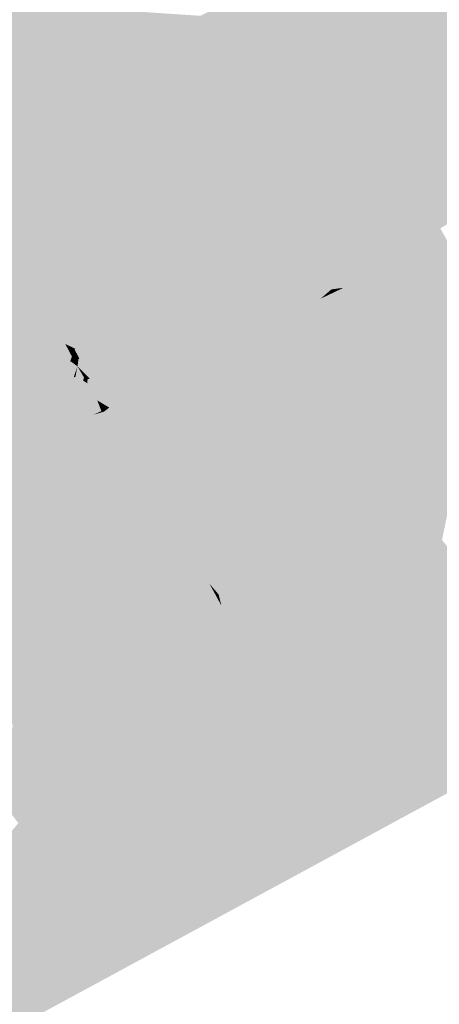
# Model space of a CAD drawing. Header units: metres. Extents: x 164696 to 183842, y 382615 to 387356.
# Tile 80 of 256: x 182566.39 to 182567.96, y 386560.34 to 386564.03. Entities that reach past the tile are written whole.
import ezdxf

# ---------------------------------------------------------------- set-up
doc = ezdxf.new("R2010")
doc.units = ezdxf.units.M
doc.layers.add('C3D-SURFACE_TINSURFACE', color=7, linetype='Continuous')

msp = doc.modelspace()

# ---------------------------------------------------------------- linework, layer by layer
at = {"layer": 'C3D-SURFACE_TINSURFACE', "color": 1, "linetype": 'Continuous', "lineweight": -3, "true_color": 0xe60000}
for points in [[(182567.8963, 386564.4731), (182567.0679, 386564.0467), (182567.1057, 386563.9776)], [(182567.912, 386564.4478), (182567.8963, 386564.4731), (182567.1057, 386563.9776)], [(182567.9289, 386564.419), (182567.912, 386564.4478), (182567.1057, 386563.9776)], [(182567.9289, 386564.419), (182567.1057, 386563.9776), (182567.1402, 386563.9138)], [(182567.9603, 386564.3624), (182567.9289, 386564.419), (182567.1402, 386563.9138)], [(182567.9603, 386564.3624), (182567.1402, 386563.9138), (182567.168, 386563.8741)], [(182567.9603, 386564.3624), (182567.168, 386563.8741), (182567.9917, 386564.3057)], [(182567.1716, 386563.8681), (182567.9917, 386564.3057), (182567.168, 386563.8741)], [(182567.1716, 386563.8681), (182567.5871, 386564.0778), (182567.9917, 386564.3057)], [(182567.2393, 386563.7554), (182567.2405, 386563.7534), (182568.0455, 386564.2082)], [(182567.2393, 386563.7554), (182568.0455, 386564.2082), (182567.7894, 386564.0736)], [(182567.2405, 386563.7534), (182567.255, 386563.7292), (182568.0455, 386564.2082)], [(182568.0455, 386564.2082), (182567.255, 386563.7292), (182567.3038, 386563.664)], [(182568.0455, 386564.2082), (182567.3038, 386563.664), (182568.0601, 386564.1818)], [(182568.0748, 386564.1554), (182568.0601, 386564.1818), (182567.3038, 386563.664)], [(182568.0895, 386564.129), (182568.0748, 386564.1554), (182567.3038, 386563.664)], [(182566.6048, 386564.1304), (182566.7561, 386564.0714), (182567.1057, 386563.9776)], [(182566.6048, 386564.1304), (182567.1057, 386563.9776), (182566.867, 386564.06)], [(182568.1041, 386564.1026), (182568.0895, 386564.129), (182567.3038, 386563.664)], [(182568.1188, 386564.0762), (182568.1041, 386564.1026), (182567.3038, 386563.664)], [(182568.1188, 386564.0762), (182567.3038, 386563.664), (182567.3279, 386563.6163)], [(182568.1335, 386564.0498), (182568.1188, 386564.0762), (182567.3279, 386563.6163)], [(182566.6515, 386563.7164), (182567.1057, 386563.9776), (182566.7561, 386564.0714)], [(182566.867, 386564.06), (182567.1057, 386563.9776), (182567.0679, 386564.0467)], [(182568.1481, 386564.0234), (182568.1335, 386564.0498), (182567.3279, 386563.6163)], [(182568.1481, 386564.0234), (182567.3279, 386563.6163), (182567.352, 386563.5687)], [(182567.7621, 386563.7722), (182568.1481, 386564.0234), (182567.352, 386563.5687)], [(182567.7621, 386563.7722), (182568.1683, 386563.9946), (182568.1481, 386564.0234)], [(182566.6583, 386563.7043), (182567.1057, 386563.9776), (182566.6515, 386563.7164)], [(182566.6583, 386563.7043), (182567.1402, 386563.9138), (182567.1057, 386563.9776)], [(182566.4638, 386563.5156), (182567.1402, 386563.9138), (182566.4535, 386563.5337)], [(182566.4535, 386563.5337), (182567.1402, 386563.9138), (182566.6756, 386563.6724)], [(182566.474, 386563.4975), (182567.1402, 386563.9138), (182566.4638, 386563.5156)], [(182566.4888, 386563.4734), (182567.1402, 386563.9138), (182566.474, 386563.4975)], [(182566.7198, 386563.6004), (182567.1402, 386563.9138), (182566.4888, 386563.4734)], [(182566.6583, 386563.7043), (182566.6756, 386563.6724), (182567.1402, 386563.9138)], [(182566.7198, 386563.6004), (182567.168, 386563.8741), (182567.1402, 386563.9138)], [(182566.7198, 386563.6004), (182567.1716, 386563.8681), (182567.168, 386563.8741)], [(182567.0095, 386563.6273), (182567.2405, 386563.7534), (182567.2393, 386563.7554)], [(182567.0095, 386563.6273), (182567.0939, 386563.6564), (182567.2405, 386563.7534)], [(182567.0939, 386563.6564), (182567.255, 386563.7292), (182567.2405, 386563.7534)], [(182567.7621, 386563.7722), (182567.352, 386563.5687), (182567.3689, 386563.5354)], [(182566.7335, 386563.4037), (182566.6855, 386563.3619), (182567.2695, 386563.7051)], [(182566.7073, 386563.3267), (182567.2695, 386563.7051), (182566.6855, 386563.3619)], [(182566.7073, 386563.3267), (182567.3279, 386563.6163), (182567.2695, 386563.7051)], [(182567.0939, 386563.6564), (182566.7335, 386563.4037), (182567.255, 386563.7292)], [(182566.7335, 386563.4037), (182567.2695, 386563.7051), (182567.255, 386563.7292)], [(182567.255, 386563.7292), (182567.2695, 386563.7051), (182567.3038, 386563.664)], [(182567.2695, 386563.7051), (182567.3279, 386563.6163), (182567.3038, 386563.664)], [(182566.7073, 386563.3267), (182566.7281, 386563.295), (182567.3279, 386563.6163)], [(182566.7281, 386563.295), (182566.814, 386563.3167), (182567.3279, 386563.6163)], [(182566.8831, 386563.3262), (182567.3279, 386563.6163), (182566.814, 386563.3167)], [(182566.8831, 386563.3262), (182567.352, 386563.5687), (182567.3279, 386563.6163)], [(182566.8831, 386563.3262), (182566.9949, 386563.3673), (182567.352, 386563.5687)], [(182567.3689, 386563.5354), (182567.352, 386563.5687), (182566.9949, 386563.3673)], [(182566.5609, 386562.817), (182566.5496, 386562.761), (182566.5658, 386562.8075)], [(182566.5496, 386562.761), (182566.5595, 386562.7826), (182566.5658, 386562.8075)], [(182566.5779, 386562.7475), (182566.5658, 386562.8075), (182566.5595, 386562.7826)], [(182566.5609, 386562.817), (182566.5658, 386562.8075), (182566.5987, 386562.7982)], [(182566.5954, 386562.7965), (182566.5987, 386562.7982), (182566.5658, 386562.8075)], [(182566.5954, 386562.7965), (182566.5658, 386562.8075), (182566.5855, 386562.7697)], [(182566.5779, 386562.7475), (182566.5855, 386562.7697), (182566.5658, 386562.8075)], [(182566.5954, 386562.7965), (182566.5855, 386562.7697), (182566.6136, 386562.7618)], [(182566.5779, 386562.7475), (182566.5815, 386562.7517), (182566.5855, 386562.7697)], [(182566.5815, 386562.7517), (182566.6065, 386562.733), (182566.5855, 386562.7697)], [(182566.5815, 386562.7517), (182566.5921, 386562.6911), (182566.6065, 386562.733)], [(182566.6103, 386562.7601), (182566.6136, 386562.7618), (182566.5855, 386562.7697)], [(182566.6103, 386562.7601), (182566.5855, 386562.7697), (182566.6065, 386562.733)], [(182566.6103, 386562.7601), (182566.6065, 386562.733), (182566.6657, 386562.7162)], [(182566.5921, 386562.6911), (182566.5991, 386562.6949), (182566.6065, 386562.733)], [(182566.6269, 386562.6789), (182566.6065, 386562.733), (182566.5991, 386562.6949)], [(182566.6522, 386562.6875), (182566.6657, 386562.7162), (182566.6065, 386562.733)], [(182566.6522, 386562.6875), (182566.6065, 386562.733), (182566.6313, 386562.6905)], [(182566.6269, 386562.6789), (182566.6313, 386562.6905), (182566.6065, 386562.733)], [(182566.6293, 386562.6788), (182566.6313, 386562.6905), (182566.6269, 386562.6789)], [(182566.6436, 386562.6692), (182566.6313, 386562.6905), (182566.6293, 386562.6788)], [(182566.6489, 386562.6855), (182566.6522, 386562.6875), (182566.6313, 386562.6905)], [(182566.6489, 386562.6855), (182566.6313, 386562.6905), (182566.6443, 386562.6853)], [(182566.6436, 386562.6692), (182566.6443, 386562.6853), (182566.6313, 386562.6905)]]:
    msp.add_solid(points, dxfattribs=at)
at = {"layer": 'C3D-SURFACE_TINSURFACE', "color": 11, "linetype": 'Continuous', "lineweight": -3, "true_color": 0xff8585}
for points in [[(182567.2115, 386563.8017), (182567.7977, 386564.1248), (182567.8454, 386564.2112)], [(182567.2115, 386563.8017), (182567.8454, 386564.2112), (182567.7533, 386564.1617)], [(182566.3752, 386564.1493), (182566.1837, 386563.4793), (182566.4065, 386564.1653)], [(182566.4065, 386564.1653), (182566.1837, 386563.4793), (182566.1973, 386563.4552)], [(182566.4065, 386564.1653), (182566.1973, 386563.4552), (182566.6515, 386563.7164)], [(182566.4065, 386564.1653), (182566.6515, 386563.7164), (182566.7561, 386564.0714)], [(182567.2115, 386563.8017), (182567.7533, 386564.1617), (182567.197, 386563.8258)], [(182567.197, 386563.8258), (182567.7533, 386564.1617), (182567.5871, 386564.0778)], [(182567.2115, 386563.8017), (182567.774, 386564.1017), (182567.7977, 386564.1248)], [(182567.1825, 386563.8499), (182567.5871, 386564.0778), (182567.1716, 386563.8681)], [(182567.197, 386563.8258), (182567.5871, 386564.0778), (182567.1825, 386563.8499)], [(182567.2115, 386563.8017), (182567.226, 386563.7775), (182567.774, 386564.1017)], [(182567.226, 386563.7775), (182567.7894, 386564.0736), (182567.774, 386564.1017)], [(182567.226, 386563.7775), (182567.2393, 386563.7554), (182567.7894, 386564.0736)], [(182568.202, 386563.9468), (182568.1683, 386563.9946), (182567.7621, 386563.7722)], [(182567.4118, 386563.4567), (182568.202, 386563.9468), (182567.3762, 386563.5211)], [(182568.202, 386563.9468), (182567.7621, 386563.7722), (182567.3762, 386563.5211)], [(182567.4118, 386563.4567), (182568.0399, 386563.2942), (182568.202, 386563.9468)], [(182567.1825, 386563.8499), (182567.1716, 386563.8681), (182566.7198, 386563.6004)], [(182567.1825, 386563.8499), (182566.7198, 386563.6004), (182566.2717, 386563.3267)], [(182567.197, 386563.8258), (182567.1825, 386563.8499), (182566.2717, 386563.3267)], [(182567.197, 386563.8258), (182566.2717, 386563.3267), (182566.3164, 386563.249)], [(182567.2115, 386563.8017), (182567.197, 386563.8258), (182566.3164, 386563.249)], [(182567.2115, 386563.8017), (182566.3164, 386563.249), (182567.226, 386563.7775)], [(182567.226, 386563.7775), (182566.3164, 386563.249), (182567.0095, 386563.6273)], [(182567.226, 386563.7775), (182567.0095, 386563.6273), (182567.2393, 386563.7554)], [(182567.3762, 386563.5211), (182567.7621, 386563.7722), (182567.3689, 386563.5354)], [(182566.1973, 386563.4552), (182566.6583, 386563.7043), (182566.6515, 386563.7164)], [(182566.1973, 386563.4552), (182566.211, 386563.4311), (182566.6583, 386563.7043)], [(182566.211, 386563.4311), (182566.6756, 386563.6724), (182566.6583, 386563.7043)], [(182566.211, 386563.4311), (182566.4535, 386563.5337), (182566.6756, 386563.6724)], [(182566.3611, 386563.1713), (182566.7335, 386563.4037), (182567.0939, 386563.6564)], [(182566.3611, 386563.1713), (182567.0939, 386563.6564), (182567.0095, 386563.6273)], [(182566.2717, 386563.3267), (182566.7198, 386563.6004), (182566.4888, 386563.4734)], [(182566.3611, 386563.1713), (182567.0095, 386563.6273), (182566.3164, 386563.249)], [(182566.211, 386563.4311), (182566.2246, 386563.407), (182566.4535, 386563.5337)], [(182566.2246, 386563.407), (182566.4638, 386563.5156), (182566.4535, 386563.5337)], [(182566.4336, 386563.0507), (182567.3762, 386563.5211), (182567.3689, 386563.5354)], [(182566.4336, 386563.0507), (182567.3689, 386563.5354), (182566.9949, 386563.3673)], [(182566.453, 386563.0178), (182567.3762, 386563.5211), (182566.4336, 386563.0507)], [(182566.453, 386563.0178), (182567.1532, 386562.8023), (182567.3762, 386563.5211)], [(182567.208, 386562.8314), (182567.3762, 386563.5211), (182567.1532, 386562.8023)], [(182567.208, 386562.8314), (182567.4376, 386563.3779), (182567.3762, 386563.5211)], [(182567.4376, 386563.3779), (182567.4118, 386563.4567), (182567.3762, 386563.5211)], [(182566.2246, 386563.407), (182566.2383, 386563.3828), (182566.4638, 386563.5156)], [(182566.2383, 386563.3828), (182566.474, 386563.4975), (182566.4638, 386563.5156)], [(182566.2383, 386563.3828), (182566.2519, 386563.3587), (182566.474, 386563.4975)], [(182566.2519, 386563.3587), (182566.4888, 386563.4734), (182566.474, 386563.4975)], [(182566.2519, 386563.3587), (182566.2717, 386563.3267), (182566.4888, 386563.4734)], [(182567.4118, 386563.4567), (182568.0157, 386563.2794), (182568.0399, 386563.2942)], [(182567.4118, 386563.4567), (182567.9915, 386563.2647), (182568.0157, 386563.2794)], [(182567.4118, 386563.4567), (182567.9674, 386563.2499), (182567.9915, 386563.2647)], [(182567.9674, 386563.2499), (182567.4118, 386563.4567), (182567.9432, 386563.2352)], [(182567.9432, 386563.2352), (182567.4118, 386563.4567), (182567.4376, 386563.3779)], [(182566.3611, 386563.1713), (182566.6855, 386563.3619), (182566.7335, 386563.4037)], [(182567.2627, 386562.8605), (182567.4376, 386563.3779), (182567.208, 386562.8314)], [(182567.2627, 386562.8605), (182567.4695, 386563.2525), (182567.4376, 386563.3779)], [(182567.9432, 386563.2352), (182567.4376, 386563.3779), (182567.919, 386563.2204)], [(182567.919, 386563.2204), (182567.4376, 386563.3779), (182567.8949, 386563.2057)], [(182567.4376, 386563.3779), (182567.4633, 386563.2992), (182567.8949, 386563.2057)], [(182567.4376, 386563.3779), (182567.4695, 386563.2525), (182567.4633, 386563.2992)], [(182566.3611, 386563.1713), (182566.7073, 386563.3267), (182566.6855, 386563.3619)], [(182566.4336, 386563.0507), (182566.9949, 386563.3673), (182566.8831, 386563.3262)], [(182566.3611, 386563.1713), (182566.3949, 386563.1165), (182566.7073, 386563.3267)], [(182566.3949, 386563.1165), (182566.7281, 386563.295), (182566.7073, 386563.3267)], [(182566.4142, 386563.0836), (182566.8831, 386563.3262), (182566.814, 386563.3167)], [(182566.4336, 386563.0507), (182566.8831, 386563.3262), (182566.4142, 386563.0836)], [(182566.4142, 386563.0836), (182566.814, 386563.3167), (182566.7281, 386563.295)], [(182567.4633, 386563.2992), (182567.8053, 386563.1439), (182567.8949, 386563.2057)], [(182567.4633, 386563.2992), (182567.7495, 386563.1127), (182567.8053, 386563.1439)], [(182567.4633, 386563.2992), (182567.4794, 386563.2282), (182567.7495, 386563.1127)], [(182567.4633, 386563.2992), (182567.4695, 386563.2525), (182567.4794, 386563.2282)], [(182566.4142, 386563.0836), (182566.7281, 386563.295), (182566.3949, 386563.1165)], [(182567.2627, 386562.8605), (182567.3175, 386562.8896), (182567.4695, 386563.2525)], [(182567.3722, 386562.9186), (182567.4695, 386563.2525), (182567.3175, 386562.8896)], [(182567.3722, 386562.9186), (182567.4794, 386563.2282), (182567.4695, 386563.2525)], [(182567.3722, 386562.9186), (182567.4893, 386563.2038), (182567.4794, 386563.2282)], [(182567.7495, 386563.1127), (182567.4794, 386563.2282), (182567.4893, 386563.2038)], [(182568.3426, 386562.5227), (182567.9432, 386563.2352), (182567.919, 386563.2204)], [(182568.3703, 386562.5388), (182567.9674, 386563.2499), (182567.9432, 386563.2352)], [(182568.3426, 386562.5227), (182568.3703, 386562.5388), (182567.9432, 386563.2352)], [(182567.3722, 386562.9186), (182567.4992, 386563.1794), (182567.4893, 386563.2038)], [(182567.4992, 386563.1794), (182567.7495, 386563.1127), (182567.4893, 386563.2038)], [(182567.8949, 386563.2057), (182567.8053, 386563.1439), (182567.8611, 386563.1751)], [(182567.919, 386563.2204), (182567.8949, 386563.2057), (182567.8611, 386563.1751)], [(182568.3426, 386562.5227), (182567.919, 386563.2204), (182567.8611, 386563.1751)], [(182565.5367, 386562.6654), (182566.3949, 386563.1165), (182566.3611, 386563.1713)], [(182567.4045, 386562.9325), (182567.4992, 386563.1794), (182567.3722, 386562.9186)], [(182567.4045, 386562.9325), (182567.5091, 386563.1551), (182567.4992, 386563.1794)], [(182567.4045, 386562.9325), (182567.433, 386562.9461), (182567.5091, 386563.1551)], [(182567.519, 386563.1307), (182567.5091, 386563.1551), (182567.433, 386562.9461)], [(182567.4992, 386563.1794), (182567.6937, 386563.0815), (182567.7495, 386563.1127)], [(182567.5091, 386563.1551), (182567.6937, 386563.0815), (182567.4992, 386563.1794)], [(182567.519, 386563.1307), (182567.6937, 386563.0815), (182567.5091, 386563.1551)], [(182567.6521, 386562.7532), (182567.8611, 386563.1751), (182567.8053, 386563.1439)], [(182567.6521, 386562.7532), (182568.1953, 386562.4522), (182567.8611, 386563.1751)], [(182568.1953, 386562.4522), (182568.2871, 386562.4907), (182567.8611, 386563.1751)], [(182568.3148, 386562.5067), (182567.8611, 386563.1751), (182568.2871, 386562.4907)], [(182568.3148, 386562.5067), (182568.3426, 386562.5227), (182567.8611, 386563.1751)], [(182565.5367, 386562.6654), (182565.5701, 386562.6037), (182566.3949, 386563.1165)], [(182565.5701, 386562.6037), (182566.4142, 386563.0836), (182566.3949, 386563.1165)], [(182567.519, 386563.1307), (182567.433, 386562.9461), (182567.4616, 386562.9596)], [(182567.5315, 386563.0897), (182567.519, 386563.1307), (182567.4616, 386562.9596)], [(182567.519, 386563.1307), (182567.6379, 386563.0504), (182567.6937, 386563.0815)], [(182567.5315, 386563.0897), (182567.6379, 386563.0504), (182567.519, 386563.1307)], [(182567.6419, 386562.783), (182567.6521, 386562.7532), (182567.8053, 386563.1439)], [(182567.6419, 386562.783), (182567.8053, 386563.1439), (182567.7495, 386563.1127)], [(182566.4336, 386563.0507), (182566.4142, 386563.0836), (182565.5701, 386562.6037)], [(182567.5315, 386563.0897), (182567.4616, 386562.9596), (182567.4901, 386562.9731)], [(182567.5315, 386563.0897), (182567.4901, 386562.9731), (182567.5187, 386562.9867)], [(182567.5592, 386563.0215), (182567.5315, 386563.0897), (182567.5187, 386562.9867)], [(182567.5315, 386563.0897), (182567.6044, 386563.0273), (182567.6379, 386563.0504)], [(182567.5315, 386563.0897), (182567.5592, 386563.0215), (182567.6044, 386563.0273)], [(182567.6008, 386562.902), (182567.6111, 386562.8723), (182567.6937, 386563.0815)], [(182567.6008, 386562.902), (182567.6937, 386563.0815), (182567.6379, 386563.0504)], [(182567.6213, 386562.8425), (182567.6937, 386563.0815), (182567.6111, 386562.8723)], [(182567.6213, 386562.8425), (182567.6316, 386562.8127), (182567.7495, 386563.1127)], [(182567.6213, 386562.8425), (182567.7495, 386563.1127), (182567.6937, 386563.0815)], [(182567.6419, 386562.783), (182567.7495, 386563.1127), (182567.6316, 386562.8127)], [(182566.4336, 386563.0507), (182565.5701, 386562.6037), (182565.6044, 386562.544)], [(182566.453, 386563.0178), (182566.4336, 386563.0507), (182565.6044, 386562.544)], [(182567.5869, 386562.9534), (182567.6008, 386562.902), (182567.6379, 386563.0504)], [(182567.5869, 386562.9534), (182567.6379, 386563.0504), (182567.6044, 386563.0273)], [(182566.453, 386563.0178), (182565.6044, 386562.544), (182566.2536, 386562.3401)], [(182566.4723, 386562.9848), (182566.453, 386563.0178), (182566.2536, 386562.3401)], [(182566.4723, 386562.9848), (182567.1532, 386562.8023), (182566.453, 386563.0178)], [(182567.5592, 386563.0215), (182567.5187, 386562.9867), (182567.5473, 386563.0002)], [(182567.5592, 386563.0215), (182567.5473, 386563.0002), (182567.5758, 386563.0138)], [(182567.5869, 386562.9534), (182567.5758, 386563.0138), (182567.5473, 386563.0002)], [(182567.5592, 386563.0215), (182567.5758, 386563.0138), (182567.6044, 386563.0273)], [(182567.5869, 386562.9534), (182567.6044, 386563.0273), (182567.5758, 386563.0138)], [(182566.4723, 386562.9848), (182566.2536, 386562.3401), (182566.2896, 386562.3579)], [(182566.4723, 386562.9848), (182566.2896, 386562.3579), (182566.5065, 386562.9209)], [(182566.4723, 386562.9848), (182566.4917, 386562.9519), (182567.1532, 386562.8023)], [(182566.4723, 386562.9848), (182566.5065, 386562.9209), (182566.4917, 386562.9519)], [(182567.6008, 386562.902), (182567.4901, 386562.9731), (182567.4616, 386562.9596)], [(182567.5869, 386562.9534), (182567.5187, 386562.9867), (182567.4901, 386562.9731)], [(182567.6008, 386562.902), (182567.5869, 386562.9534), (182567.4901, 386562.9731)], [(182567.5869, 386562.9534), (182567.5473, 386563.0002), (182567.5187, 386562.9867)], [(182566.4917, 386562.9519), (182567.116, 386562.7797), (182567.1532, 386562.8023)], [(182567.116, 386562.7797), (182566.4917, 386562.9519), (182567.0771, 386562.7588)], [(182566.4917, 386562.9519), (182566.5065, 386562.9209), (182567.0771, 386562.7588)], [(182567.6316, 386562.8127), (182567.4045, 386562.9325), (182567.3722, 386562.9186)], [(182567.6213, 386562.8425), (182567.433, 386562.9461), (182567.4045, 386562.9325)], [(182567.6213, 386562.8425), (182567.4045, 386562.9325), (182567.6316, 386562.8127)], [(182567.6111, 386562.8723), (182567.4616, 386562.9596), (182567.433, 386562.9461)], [(182567.6213, 386562.8425), (182567.6111, 386562.8723), (182567.433, 386562.9461)], [(182567.6111, 386562.8723), (182567.6008, 386562.902), (182567.4616, 386562.9596)], [(182566.3255, 386562.3757), (182566.5065, 386562.9209), (182566.2896, 386562.3579)], [(182566.3615, 386562.3935), (182566.5065, 386562.9209), (182566.3255, 386562.3757)], [(182566.3615, 386562.3935), (182566.5263, 386562.8831), (182566.5065, 386562.9209)], [(182567.0771, 386562.7588), (182566.5065, 386562.9209), (182567.0382, 386562.7379)], [(182567.0382, 386562.7379), (182566.5065, 386562.9209), (182566.5263, 386562.8831)], [(182567.6419, 386562.783), (182567.3722, 386562.9186), (182567.3175, 386562.8896)], [(182567.6419, 386562.783), (182567.6316, 386562.8127), (182567.3722, 386562.9186)], [(182566.3946, 386562.4128), (182566.5263, 386562.8831), (182566.3615, 386562.3935)], [(182566.3946, 386562.4128), (182566.546, 386562.8453), (182566.5263, 386562.8831)], [(182567.0382, 386562.7379), (182566.5263, 386562.8831), (182566.9994, 386562.7171)], [(182566.9994, 386562.7171), (182566.5263, 386562.8831), (182566.546, 386562.8453)], [(182567.6672, 386562.6822), (182567.2627, 386562.8605), (182567.208, 386562.8314)], [(182567.6672, 386562.6822), (182567.3175, 386562.8896), (182567.2627, 386562.8605)], [(182567.6521, 386562.7532), (182567.6419, 386562.783), (182567.3175, 386562.8896)], [(182567.6672, 386562.6822), (182567.6521, 386562.7532), (182567.3175, 386562.8896)], [(182566.4365, 386562.4358), (182566.546, 386562.8453), (182566.3946, 386562.4128)], [(182566.4365, 386562.4358), (182566.5609, 386562.817), (182566.546, 386562.8453)], [(182566.9994, 386562.7171), (182566.546, 386562.8453), (182566.9605, 386562.6962)], [(182566.9605, 386562.6962), (182566.546, 386562.8453), (182566.5609, 386562.817)], [(182567.6929, 386562.6225), (182567.208, 386562.8314), (182567.1532, 386562.8023)], [(182567.6929, 386562.6225), (182567.6672, 386562.6822), (182567.208, 386562.8314)], [(182566.4365, 386562.4358), (182566.5496, 386562.761), (182566.5609, 386562.817)], [(182566.4783, 386562.4587), (182566.5595, 386562.7826), (182566.5496, 386562.761)], [(182566.4783, 386562.4587), (182566.5779, 386562.7475), (182566.5595, 386562.7826)], [(182566.9605, 386562.6962), (182566.5609, 386562.817), (182566.5987, 386562.7982)], [(182566.9605, 386562.6962), (182566.5987, 386562.7982), (182566.5954, 386562.7965)], [(182566.9605, 386562.6962), (182566.5954, 386562.7965), (182566.9217, 386562.6753)], [(182566.9217, 386562.6753), (182566.5954, 386562.7965), (182566.6136, 386562.7618)], [(182567.7129, 386562.5544), (182567.1532, 386562.8023), (182567.116, 386562.7797)], [(182567.7129, 386562.5544), (182567.6929, 386562.6225), (182567.1532, 386562.8023)], [(182566.4783, 386562.4587), (182566.5496, 386562.761), (182566.4365, 386562.4358)], [(182566.5202, 386562.4816), (182566.5779, 386562.7475), (182566.4783, 386562.4587)], [(182566.5202, 386562.4816), (182566.5815, 386562.7517), (182566.5779, 386562.7475)], [(182566.5202, 386562.4816), (182566.5921, 386562.6911), (182566.5815, 386562.7517)], [(182566.9217, 386562.6753), (182566.6136, 386562.7618), (182566.6103, 386562.7601)], [(182566.9217, 386562.6753), (182566.6103, 386562.7601), (182566.8828, 386562.6545)], [(182566.8828, 386562.6545), (182566.6103, 386562.7601), (182566.6657, 386562.7162)], [(182566.944, 386562.1791), (182567.0771, 386562.7588), (182566.9208, 386562.2122)], [(182566.9208, 386562.2122), (182567.0771, 386562.7588), (182567.0382, 386562.7379)], [(182566.9638, 386562.1548), (182567.0771, 386562.7588), (182566.944, 386562.1791)], [(182566.9638, 386562.1548), (182567.47, 386562.0667), (182567.0771, 386562.7588)], [(182567.116, 386562.7797), (182567.0771, 386562.7588), (182567.496, 386562.0825)], [(182567.0771, 386562.7588), (182567.47, 386562.0667), (182567.496, 386562.0825)], [(182567.116, 386562.7797), (182567.496, 386562.0825), (182567.522, 386562.0984)], [(182567.116, 386562.7797), (182567.522, 386562.0984), (182567.548, 386562.1142)], [(182567.7129, 386562.5544), (182567.116, 386562.7797), (182567.548, 386562.1142)], [(182567.6521, 386562.7532), (182567.6672, 386562.6822), (182567.6929, 386562.6225)], [(182567.6521, 386562.7532), (182567.6929, 386562.6225), (182568.1953, 386562.4522)], [(182566.8828, 386562.6545), (182566.6657, 386562.7162), (182566.6522, 386562.6875)], [(182566.8743, 386562.2785), (182566.8975, 386562.2454), (182566.9994, 386562.7171)], [(182566.8743, 386562.2785), (182566.9994, 386562.7171), (182566.9605, 386562.6962)], [(182566.8975, 386562.2454), (182566.9208, 386562.2122), (182567.0382, 386562.7379)], [(182566.8975, 386562.2454), (182567.0382, 386562.7379), (182566.9994, 386562.7171)], [(182566.5621, 386562.5045), (182566.5921, 386562.6911), (182566.5202, 386562.4816)], [(182566.5621, 386562.5045), (182566.5991, 386562.6949), (182566.5921, 386562.6911)], [(182566.5621, 386562.5045), (182566.6269, 386562.6789), (182566.5991, 386562.6949)], [(182566.5621, 386562.5045), (182566.6293, 386562.6788), (182566.6269, 386562.6789)], [(182566.5621, 386562.5045), (182566.604, 386562.5274), (182566.6293, 386562.6788)], [(182566.604, 386562.5274), (182566.6436, 386562.6692), (182566.6293, 386562.6788)], [(182566.8138, 386562.618), (182566.6443, 386562.6853), (182566.6436, 386562.6692)], [(182566.8138, 386562.618), (182566.6489, 386562.6855), (182566.6443, 386562.6853)], [(182566.8828, 386562.6545), (182566.6522, 386562.6875), (182566.6489, 386562.6855)], [(182566.8828, 386562.6545), (182566.6489, 386562.6855), (182566.8432, 386562.6311)], [(182566.8138, 386562.618), (182566.8432, 386562.6311), (182566.6489, 386562.6855)], [(182566.8743, 386562.2785), (182566.9605, 386562.6962), (182566.8511, 386562.3116)], [(182566.9605, 386562.6962), (182566.9217, 386562.6753), (182566.8511, 386562.3116)], [(182566.9217, 386562.6753), (182566.8828, 386562.6545), (182566.8511, 386562.3116)], [(182566.604, 386562.5274), (182566.656, 386562.6479), (182566.6436, 386562.6692)], [(182566.604, 386562.5274), (182566.6373, 386562.5388), (182566.656, 386562.6479)], [(182566.6373, 386562.5388), (182566.6808, 386562.6054), (182566.656, 386562.6479)], [(182566.8138, 386562.618), (182566.6436, 386562.6692), (182566.656, 386562.6479)], [(182566.8138, 386562.618), (182566.656, 386562.6479), (182566.7843, 386562.6048)], [(182566.7843, 386562.6048), (182566.656, 386562.6479), (182566.7549, 386562.5916)], [(182566.7549, 386562.5916), (182566.656, 386562.6479), (182566.6808, 386562.6054)], [(182566.8828, 386562.6545), (182566.7876, 386562.4085), (182566.8077, 386562.3715)], [(182566.8828, 386562.6545), (182566.8432, 386562.6311), (182566.7876, 386562.4085)], [(182566.8828, 386562.6545), (182566.8077, 386562.3715), (182566.8511, 386562.3116)], [(182566.6667, 386562.552), (182566.6808, 386562.6054), (182566.6373, 386562.5388)], [(182566.6961, 386562.5652), (182566.6808, 386562.6054), (182566.6667, 386562.552)], [(182566.7549, 386562.5916), (182566.6808, 386562.6054), (182566.7255, 386562.5784)], [(182566.7255, 386562.5784), (182566.6808, 386562.6054), (182566.6961, 386562.5652)], [(182566.8138, 386562.618), (182566.7475, 386562.4824), (182566.7676, 386562.4454)], [(182566.8138, 386562.618), (182566.7843, 386562.6048), (182566.7475, 386562.4824)], [(182566.7843, 386562.6048), (182566.7549, 386562.5916), (182566.7475, 386562.4824)], [(182566.8432, 386562.6311), (182566.7676, 386562.4454), (182566.7876, 386562.4085)], [(182566.8138, 386562.618), (182566.7676, 386562.4454), (182566.8432, 386562.6311)], [(182567.6929, 386562.6225), (182567.7129, 386562.5544), (182567.7263, 386562.5321)], [(182567.6929, 386562.6225), (182567.7263, 386562.5321), (182568.1154, 386562.4172)], [(182567.6929, 386562.6225), (182568.1154, 386562.4172), (182568.1554, 386562.4347)], [(182567.6929, 386562.6225), (182568.1554, 386562.4347), (182568.1953, 386562.4522)], [(182566.6961, 386562.5652), (182566.6667, 386562.552), (182566.7055, 386562.5629)], [(182566.6667, 386562.552), (182566.7275, 386562.5194), (182566.7055, 386562.5629)], [(182566.7255, 386562.5784), (182566.6961, 386562.5652), (182566.7055, 386562.5629)], [(182566.7255, 386562.5784), (182566.7055, 386562.5629), (182566.7275, 386562.5194)], [(182566.7549, 386562.5916), (182566.7255, 386562.5784), (182566.7275, 386562.5194)], [(182566.7549, 386562.5916), (182566.7275, 386562.5194), (182566.7475, 386562.4824)], [(182566.5621, 386562.5045), (182566.7475, 386562.4824), (182566.604, 386562.5274)], [(182566.604, 386562.5274), (182566.7475, 386562.4824), (182566.6373, 386562.5388)], [(182566.6667, 386562.552), (182566.6373, 386562.5388), (182566.7275, 386562.5194)], [(182566.6373, 386562.5388), (182566.7475, 386562.4824), (182566.7275, 386562.5194)], [(182567.7129, 386562.5544), (182567.548, 386562.1142), (182567.574, 386562.13)], [(182567.7129, 386562.5544), (182567.574, 386562.13), (182567.5999, 386562.1458)], [(182567.7129, 386562.5544), (182567.5999, 386562.1458), (182567.6259, 386562.1616)], [(182567.7129, 386562.5544), (182567.6259, 386562.1616), (182567.7263, 386562.5321)], [(182567.7263, 386562.5321), (182567.6259, 386562.1616), (182567.6519, 386562.1775)], [(182567.7397, 386562.5098), (182567.7263, 386562.5321), (182567.6519, 386562.1775)], [(182567.7263, 386562.5321), (182567.7397, 386562.5098), (182568.0755, 386562.3997)], [(182567.7263, 386562.5321), (182568.0755, 386562.3997), (182568.1154, 386562.4172)], [(182566.5621, 386562.5045), (182566.5202, 386562.4816), (182566.7876, 386562.4085)], [(182566.5621, 386562.5045), (182566.7676, 386562.4454), (182566.7475, 386562.4824)], [(182566.5621, 386562.5045), (182566.7876, 386562.4085), (182566.7676, 386562.4454)], [(182567.7397, 386562.5098), (182567.6519, 386562.1775), (182567.6779, 386562.1933)], [(182567.753, 386562.4876), (182567.7397, 386562.5098), (182567.6779, 386562.1933)], [(182567.753, 386562.4876), (182567.6779, 386562.1933), (182567.7153, 386562.2184)], [(182567.7664, 386562.4653), (182567.753, 386562.4876), (182567.7153, 386562.2184)], [(182567.753, 386562.4876), (182568.0755, 386562.3997), (182567.7397, 386562.5098)], [(182567.753, 386562.4876), (182567.7664, 386562.4653), (182568.0355, 386562.3821)], [(182567.753, 386562.4876), (182568.0355, 386562.3821), (182568.0755, 386562.3997)], [(182566.4783, 386562.4587), (182566.4365, 386562.4358), (182566.8277, 386562.3345)], [(182566.5202, 386562.4816), (182566.4783, 386562.4587), (182566.8077, 386562.3715)], [(182566.4783, 386562.4587), (182566.8277, 386562.3345), (182566.8077, 386562.3715)], [(182566.5202, 386562.4816), (182566.8077, 386562.3715), (182566.7876, 386562.4085)], [(182567.7798, 386562.443), (182567.7664, 386562.4653), (182567.7153, 386562.2184)], [(182567.7664, 386562.4653), (182567.7798, 386562.443), (182568.0355, 386562.3821)], [(182566.8277, 386562.3345), (182566.4365, 386562.4358), (182566.3946, 386562.4128)], [(182567.7798, 386562.443), (182567.7153, 386562.2184), (182567.7735, 386562.2499)], [(182567.8059, 386562.4085), (182567.7798, 386562.443), (182567.7735, 386562.2499)], [(182567.7798, 386562.443), (182567.8059, 386562.4085), (182567.9956, 386562.3646)], [(182567.7798, 386562.443), (182567.9956, 386562.3646), (182568.0355, 386562.3821)], [(182566.7678, 386561.6636), (182566.3615, 386562.3935), (182566.3255, 386562.3757)], [(182566.8277, 386562.3345), (182566.3946, 386562.4128), (182566.3615, 386562.3935)], [(182566.7678, 386561.6636), (182566.8975, 386562.2454), (182566.3615, 386562.3935)], [(182566.8743, 386562.2785), (182566.8277, 386562.3345), (182566.3615, 386562.3935)], [(182566.8975, 386562.2454), (182566.8743, 386562.2785), (182566.3615, 386562.3935)], [(182567.8059, 386562.4085), (182567.7735, 386562.2499), (182567.8333, 386562.3516)], [(182567.8059, 386562.4085), (182567.8333, 386562.3516), (182567.9481, 386562.3443)], [(182567.8059, 386562.4085), (182567.9481, 386562.3443), (182567.9956, 386562.3646)], [(182567.9414, 386562.129), (182568.0355, 386562.3821), (182567.9956, 386562.3646)], [(182567.9414, 386562.129), (182567.974, 386562.0824), (182568.0355, 386562.3821)], [(182566.6439, 386561.5732), (182566.2536, 386562.3401), (182566.2176, 386562.3223)], [(182566.7424, 386561.6474), (182566.2896, 386562.3579), (182566.2536, 386562.3401)], [(182566.7424, 386561.6474), (182566.2536, 386562.3401), (182566.6439, 386561.5732)], [(182566.7424, 386561.6474), (182566.3255, 386562.3757), (182566.2896, 386562.3579)], [(182566.7678, 386561.6636), (182566.3255, 386562.3757), (182566.7424, 386561.6474)], [(182566.8277, 386562.3345), (182566.8511, 386562.3116), (182566.8077, 386562.3715)], [(182567.7735, 386562.2499), (182567.8317, 386562.2813), (182567.8333, 386562.3516)], [(182567.8608, 386562.2947), (182567.8333, 386562.3516), (182567.8317, 386562.2813)], [(182567.8608, 386562.2947), (182567.8899, 386562.3128), (182567.8333, 386562.3516)], [(182567.8333, 386562.3516), (182567.8899, 386562.3128), (182567.9481, 386562.3443)], [(182567.884, 386562.232), (182567.9481, 386562.3443), (182567.8899, 386562.3128)], [(182567.8983, 386562.2062), (182567.9481, 386562.3443), (182567.884, 386562.232)], [(182567.8983, 386562.2062), (182567.9127, 386562.1805), (182567.9481, 386562.3443)], [(182567.9127, 386562.1805), (182567.9956, 386562.3646), (182567.9481, 386562.3443)], [(182567.9127, 386562.1805), (182567.927, 386562.1547), (182567.9956, 386562.3646)], [(182567.927, 386562.1547), (182567.9414, 386562.129), (182567.9956, 386562.3646)], [(182566.6439, 386561.5732), (182566.1816, 386562.3044), (182565.9777, 386561.7631)], [(182566.6439, 386561.5732), (182566.2176, 386562.3223), (182566.1816, 386562.3044)], [(182566.8743, 386562.2785), (182566.8511, 386562.3116), (182566.8277, 386562.3345)], [(182567.8608, 386562.2947), (182567.884, 386562.232), (182567.8899, 386562.3128)], [(182567.884, 386562.232), (182567.8317, 386562.2813), (182567.7735, 386562.2499)], [(182567.884, 386562.232), (182567.8608, 386562.2947), (182567.8317, 386562.2813)], [(182566.7678, 386561.6636), (182566.7932, 386561.6799), (182566.8975, 386562.2454)], [(182566.7932, 386561.6799), (182566.9208, 386562.2122), (182566.8975, 386562.2454)], [(182567.9127, 386562.1805), (182567.7735, 386562.2499), (182567.7153, 386562.2184)], [(182567.8983, 386562.2062), (182567.884, 386562.232), (182567.7735, 386562.2499)], [(182567.9127, 386562.1805), (182567.8983, 386562.2062), (182567.7735, 386562.2499)], [(182566.7932, 386561.6799), (182566.8186, 386561.6961), (182566.9208, 386562.2122)], [(182566.8186, 386561.6961), (182566.844, 386561.7123), (182566.9208, 386562.2122)], [(182566.944, 386562.1791), (182566.9208, 386562.2122), (182566.844, 386561.7123)], [(182567.9414, 386562.129), (182567.6779, 386562.1933), (182567.6519, 386562.1775)], [(182567.927, 386562.1547), (182567.7153, 386562.2184), (182567.6779, 386562.1933)], [(182567.927, 386562.1547), (182567.6779, 386562.1933), (182567.9414, 386562.129)], [(182567.927, 386562.1547), (182567.9127, 386562.1805), (182567.7153, 386562.2184)], [(182566.944, 386562.1791), (182566.844, 386561.7123), (182566.8693, 386561.7285)], [(182566.944, 386562.1791), (182566.8693, 386561.7285), (182566.8947, 386561.7447)], [(182566.9829, 386562.1242), (182566.944, 386562.1791), (182566.8947, 386561.7447)], [(182566.9829, 386562.1242), (182566.9638, 386562.1548), (182566.944, 386562.1791)], [(182567.974, 386562.0824), (182567.6259, 386562.1616), (182567.5999, 386562.1458)], [(182567.974, 386562.0824), (182567.6519, 386562.1775), (182567.6259, 386562.1616)], [(182567.974, 386562.0824), (182567.9414, 386562.129), (182567.6519, 386562.1775)], [(182566.9829, 386562.1242), (182566.8947, 386561.7447), (182566.9201, 386561.7609)], [(182567.0019, 386562.0936), (182566.9829, 386562.1242), (182566.9201, 386561.7609)], [(182566.9829, 386562.1242), (182567.407, 386562.0253), (182566.9638, 386562.1548)], [(182566.9638, 386562.1548), (182567.407, 386562.0253), (182567.4417, 386562.0462)], [(182566.9638, 386562.1548), (182567.4417, 386562.0462), (182567.47, 386562.0667)], [(182566.9829, 386562.1242), (182567.0019, 386562.0936), (182567.3723, 386562.0044)], [(182566.9829, 386562.1242), (182567.3723, 386562.0044), (182567.407, 386562.0253)], [(182567.999, 386562.0511), (182567.574, 386562.13), (182567.548, 386562.1142)], [(182567.974, 386562.0824), (182567.5999, 386562.1458), (182567.574, 386562.13)], [(182567.999, 386562.0511), (182567.974, 386562.0824), (182567.574, 386562.13)], [(182567.0019, 386562.0936), (182566.9201, 386561.7609), (182566.9455, 386561.7771)], [(182567.021, 386562.063), (182567.0019, 386562.0936), (182566.9455, 386561.7771)], [(182567.0019, 386562.0936), (182567.021, 386562.063), (182567.3723, 386562.0044)], [(182567.3699, 386561.4427), (182567.496, 386562.0825), (182567.4417, 386562.0462)], [(182567.3699, 386561.4427), (182568.0872, 386561.9224), (182567.496, 386562.0825)], [(182567.496, 386562.0825), (182567.47, 386562.0667), (182567.4417, 386562.0462)], [(182568.0872, 386561.9224), (182567.522, 386562.0984), (182567.496, 386562.0825)], [(182567.999, 386562.0511), (182567.548, 386562.1142), (182567.522, 386562.0984)], [(182567.999, 386562.0511), (182567.522, 386562.0984), (182568.0872, 386561.9224)], [(182567.021, 386562.063), (182566.9455, 386561.7771), (182566.9856, 386561.8037)], [(182567.04, 386562.0324), (182567.021, 386562.063), (182566.9856, 386561.8037)], [(182567.04, 386562.0324), (182567.3376, 386561.9836), (182567.021, 386562.063)], [(182567.021, 386562.063), (182567.3376, 386561.9836), (182567.3723, 386562.0044)], [(182567.2919, 386561.5764), (182567.4417, 386562.0462), (182567.407, 386562.0253)], [(182567.3141, 386561.5327), (182567.4417, 386562.0462), (182567.2919, 386561.5764)], [(182567.3141, 386561.5327), (182567.3699, 386561.4427), (182567.4417, 386562.0462)], [(182567.0567, 386562.0006), (182567.04, 386562.0324), (182566.9856, 386561.8037)], [(182567.0567, 386562.0006), (182567.2681, 386561.9418), (182567.04, 386562.0324)], [(182567.04, 386562.0324), (182567.2681, 386561.9418), (182567.3029, 386561.9627)], [(182567.04, 386562.0324), (182567.3029, 386561.9627), (182567.3376, 386561.9836)], [(182567.2543, 386561.6602), (182567.407, 386562.0253), (182567.3723, 386562.0044)], [(182567.2543, 386561.6602), (182567.2697, 386561.6201), (182567.407, 386562.0253)], [(182567.2697, 386561.6201), (182567.2919, 386561.5764), (182567.407, 386562.0253)], [(182567.0567, 386562.0006), (182566.9856, 386561.8037), (182567.0357, 386561.8284)], [(182567.0792, 386561.9595), (182567.0567, 386562.0006), (182567.0357, 386561.8284)], [(182567.0567, 386562.0006), (182567.0792, 386561.9595), (182567.2334, 386561.9209)], [(182567.0567, 386562.0006), (182567.2334, 386561.9209), (182567.2681, 386561.9418)], [(182567.2543, 386561.6602), (182567.3723, 386562.0044), (182567.3376, 386561.9836)], [(182567.2543, 386561.6602), (182567.3376, 386561.9836), (182567.3029, 386561.9627)], [(182567.1016, 386561.9184), (182567.0792, 386561.9595), (182567.0357, 386561.8284)], [(182567.0792, 386561.9595), (182567.1016, 386561.9184), (182567.1861, 386561.9024)], [(182567.0792, 386561.9595), (182567.1861, 386561.9024), (182567.2334, 386561.9209)], [(182567.2108, 386561.732), (182567.2681, 386561.9418), (182567.2334, 386561.9209)], [(182567.2326, 386561.6961), (182567.2681, 386561.9418), (182567.2108, 386561.732)], [(182567.2326, 386561.6961), (182567.3029, 386561.9627), (182567.2681, 386561.9418)], [(182567.2326, 386561.6961), (182567.2543, 386561.6602), (182567.3029, 386561.9627)], [(182567.1016, 386561.9184), (182567.0357, 386561.8284), (182567.0859, 386561.8531)], [(182567.1241, 386561.8773), (182567.1016, 386561.9184), (182567.0859, 386561.8531)], [(182567.1016, 386561.9184), (182567.1241, 386561.8773), (182567.136, 386561.8778)], [(182567.1016, 386561.9184), (182567.136, 386561.8778), (182567.1861, 386561.9024)], [(182567.1465, 386561.8361), (182567.1861, 386561.9024), (182567.136, 386561.8778)], [(182567.1465, 386561.8361), (182567.1672, 386561.8039), (182567.1861, 386561.9024)], [(182567.1672, 386561.8039), (182567.2334, 386561.9209), (182567.1861, 386561.9024)], [(182567.1672, 386561.8039), (182567.189, 386561.768), (182567.2334, 386561.9209)], [(182567.189, 386561.768), (182567.2108, 386561.732), (182567.2334, 386561.9209)], [(182567.3699, 386561.4427), (182568.1074, 386561.8842), (182568.0872, 386561.9224)], [(182567.1241, 386561.8773), (182567.0859, 386561.8531), (182567.1465, 386561.8361)], [(182567.1241, 386561.8773), (182567.1465, 386561.8361), (182567.136, 386561.8778)], [(182567.3699, 386561.4427), (182567.4103, 386561.3799), (182568.1074, 386561.8842)], [(182567.4242, 386561.3489), (182568.1074, 386561.8842), (182567.4103, 386561.3799)], [(182567.4437, 386561.3118), (182568.1074, 386561.8842), (182567.4242, 386561.3489)], [(182567.4437, 386561.3118), (182568.1959, 386561.2424), (182568.1074, 386561.8842)], [(182567.189, 386561.768), (182567.0357, 386561.8284), (182566.9856, 386561.8037)], [(182567.1672, 386561.8039), (182567.0859, 386561.8531), (182567.0357, 386561.8284)], [(182567.1672, 386561.8039), (182567.0357, 386561.8284), (182567.189, 386561.768)], [(182567.1465, 386561.8361), (182567.0859, 386561.8531), (182567.1672, 386561.8039)], [(182567.2108, 386561.732), (182566.9856, 386561.8037), (182566.9455, 386561.7771)], [(182567.2108, 386561.732), (182567.189, 386561.768), (182566.9856, 386561.8037)], [(182566.6439, 386561.5732), (182565.9777, 386561.7631), (182565.9936, 386561.7266)], [(182567.2697, 386561.6201), (182566.9201, 386561.7609), (182566.8947, 386561.7447)], [(182567.2326, 386561.6961), (182566.9455, 386561.7771), (182566.9201, 386561.7609)], [(182567.2326, 386561.6961), (182566.9201, 386561.7609), (182567.2697, 386561.6201)], [(182567.2326, 386561.6961), (182567.2108, 386561.732), (182566.9455, 386561.7771)], [(182566.576, 386561.5284), (182565.9936, 386561.7266), (182566.0096, 386561.6902)], [(182566.576, 386561.5284), (182566.6439, 386561.5732), (182565.9936, 386561.7266)], [(182567.2919, 386561.5764), (182566.844, 386561.7123), (182566.8186, 386561.6961)], [(182567.2697, 386561.6201), (182566.8693, 386561.7285), (182566.844, 386561.7123)], [(182567.2919, 386561.5764), (182567.2697, 386561.6201), (182566.844, 386561.7123)], [(182567.2697, 386561.6201), (182566.8947, 386561.7447), (182566.8693, 386561.7285)], [(182566.0504, 386561.5933), (182566.5082, 386561.4837), (182566.0096, 386561.6902)], [(182566.576, 386561.5284), (182566.0096, 386561.6902), (182566.5082, 386561.4837)], [(182567.3141, 386561.5327), (182566.7932, 386561.6799), (182566.7678, 386561.6636)], [(182567.3141, 386561.5327), (182566.8186, 386561.6961), (182566.7932, 386561.6799)], [(182567.3141, 386561.5327), (182567.2919, 386561.5764), (182566.8186, 386561.6961)], [(182567.2326, 386561.6961), (182567.2697, 386561.6201), (182567.2543, 386561.6602)], [(182566.7117, 386561.618), (182566.7424, 386561.6474), (182566.6439, 386561.5732)], [(182566.7678, 386561.6636), (182566.7424, 386561.6474), (182566.7117, 386561.618)], [(182567.3141, 386561.5327), (182566.7678, 386561.6636), (182566.7117, 386561.618)], [(182567.3363, 386561.4891), (182566.7117, 386561.618), (182566.6439, 386561.5732)], [(182567.3363, 386561.4891), (182567.3141, 386561.5327), (182566.7117, 386561.618)], [(182566.0721, 386561.5528), (182566.5082, 386561.4837), (182566.0504, 386561.5933)], [(182566.4806, 386561.0113), (182566.6439, 386561.5732), (182566.576, 386561.5284)], [(182566.4806, 386561.0113), (182567.3363, 386561.4891), (182566.6439, 386561.5732)], [(182566.4281, 386561.4294), (182566.0721, 386561.5528), (182566.0937, 386561.5123)], [(182566.4281, 386561.4294), (182566.4601, 386561.4487), (182566.0721, 386561.5528)], [(182566.0721, 386561.5528), (182566.4601, 386561.4487), (182566.5082, 386561.4837)], [(182566.4806, 386561.0113), (182566.576, 386561.5284), (182566.5082, 386561.4837)], [(182567.3363, 386561.4891), (182567.3699, 386561.4427), (182567.3141, 386561.5327)], [(182566.3962, 386561.4102), (182566.0937, 386561.5123), (182566.1186, 386561.465)], [(182566.3962, 386561.4102), (182566.4281, 386561.4294), (182566.0937, 386561.5123)], [(182566.3962, 386561.4102), (182566.1186, 386561.465), (182566.3642, 386561.391)], [(182566.4806, 386561.0113), (182566.5082, 386561.4837), (182566.4601, 386561.4487)], [(182566.4806, 386561.0113), (182567.3699, 386561.4427), (182567.3363, 386561.4891)], [(182566.4806, 386561.0113), (182566.4281, 386561.4294), (182566.3962, 386561.4102)], [(182566.4806, 386561.0113), (182566.4601, 386561.4487), (182566.4281, 386561.4294)], [(182566.4806, 386561.0113), (182567.4242, 386561.3489), (182567.3699, 386561.4427)], [(182567.4242, 386561.3489), (182567.4103, 386561.3799), (182567.3699, 386561.4427)], [(182566.3117, 386561.115), (182566.3962, 386561.4102), (182566.3642, 386561.391)], [(182566.3117, 386561.115), (182566.4806, 386561.0113), (182566.3962, 386561.4102)], [(182567.4437, 386561.3118), (182567.4242, 386561.3489), (182566.4806, 386561.0113)], [(182567.4437, 386561.3118), (182566.4806, 386561.0113), (182566.488, 386560.9694)], [(182567.4632, 386561.2747), (182567.4437, 386561.3118), (182566.488, 386560.9694)], [(182567.4437, 386561.3118), (182567.4632, 386561.2747), (182568.1959, 386561.2424)], [(182567.4632, 386561.2747), (182566.488, 386560.9694), (182565.8237, 386560.3602)], [(182567.4632, 386561.2747), (182565.8237, 386560.3602), (182568.1959, 386561.2424)], [(182568.1959, 386561.2424), (182559.7413, 386556.7447), (182557.4439, 386555.4194)], [(182563.3645, 386559.0485), (182559.7413, 386556.7447), (182568.1959, 386561.2424)], [(182563.3645, 386559.0485), (182568.1959, 386561.2424), (182565.8237, 386560.3602)], [(182566.3637, 386561.0484), (182566.4806, 386561.0113), (182566.3117, 386561.115)], [(182566.3637, 386561.0484), (182566.3847, 386561.0212), (182566.4806, 386561.0113)], [(182566.3847, 386561.0212), (182565.8237, 386560.3602), (182566.488, 386560.9694)], [(182566.3847, 386561.0212), (182566.488, 386560.9694), (182566.4806, 386561.0113)]]:
    msp.add_solid(points, dxfattribs=at)

doc.saveas('drawing.dxf')
